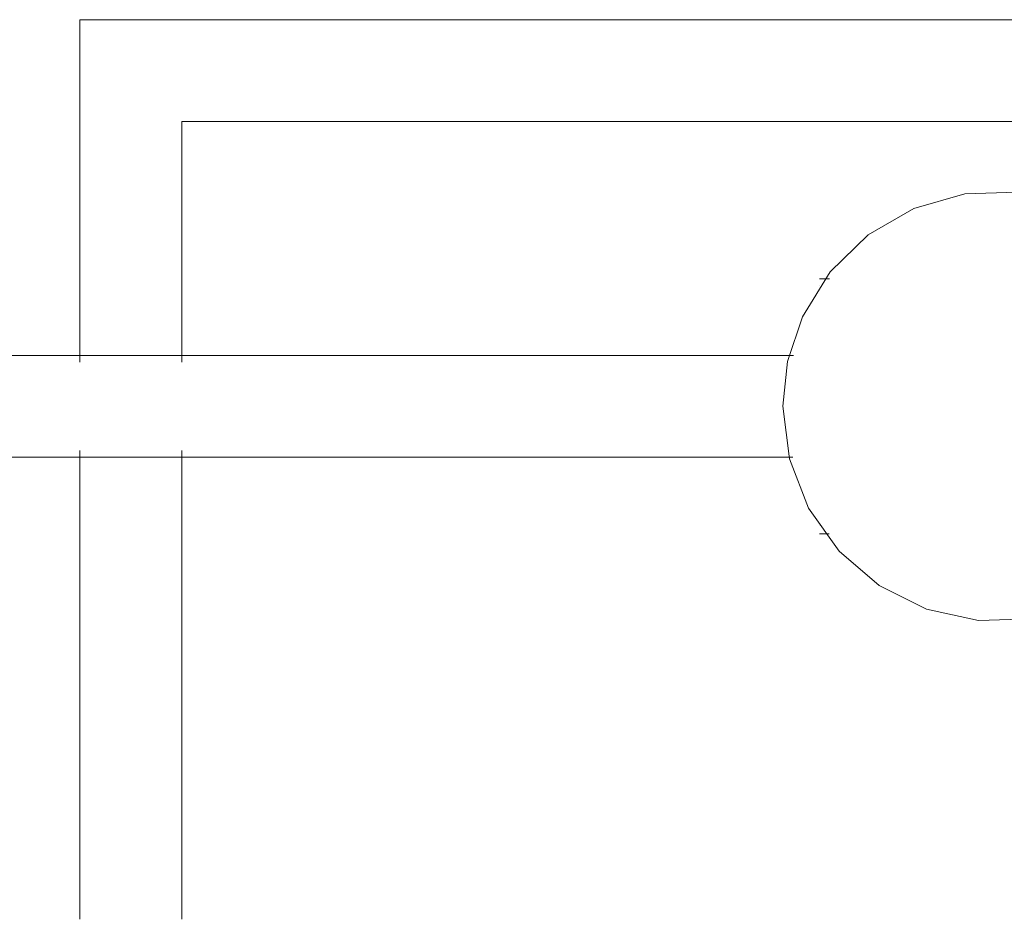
# Model space of a CAD drawing. Header units: inches. Extents: x -1 to 4727, y -3 to 1727.
# Tile 75 of 163: x 2727.89 to 2732.72, y 1377.96 to 1382.37. Entities that reach past the tile are written whole.
import ezdxf

# ---------------------------------------------------------------- set-up
doc = ezdxf.new("R2010")
doc.units = ezdxf.units.IN
doc.header["$LTSCALE"] = 42
doc.header["$MEASUREMENT"] = 0
doc.layers.get('0').update_dxf_attribs({"linetype": 'CONTINUOUS'})
doc.layers.add('I-FURN', color=8, linetype='CONTINUOUS')

# ---------------------------------------------------------------- blocks, each defined once
blk = doc.blocks.new('Game - Foosball Table - Default-3751008-FURNITURE PLAN - FLOOR 09 - EAST')
at = {"lineweight": 9}
for p, q in [((20.5, -4.5), (20.5, 4.5)), ((20.5, 4.5), (20.5, -4.5)), ((21, 4), (21, -4)), ((21, -4), (21, 4)), ((21.7708, -0.8265), (21.7708, -0.875)), ((23.0208, -0.875), (23.0208, -0.8275)), ((21.8034, -0.875), (21.8034, -0.875)), ((22.982, -0.875), (22.982, -0.875)), ((22.1458, -1.0029), (22.1458, -7.2496)), ((22.6458, -7.2471), (22.6458, -1.0049)), ((21, -4), (22.1793, -4)), ((22.1793, -4), (21, -4)), ((22.6123, -4), (24.911, -4)), ((24.911, -4), (22.6123, -4)), ((22.1793, -4.5), (20.5, -4.5)), ((20.5, -4.5), (22.1793, -4.5)), ((24.911, -4.5), (22.6123, -4.5)), ((22.6123, -4.5), (24.911, -4.5))]:
    blk.add_line(p, q, dxfattribs=at)
at = {"lineweight": 9, "flags": 128}
for points in [[(22.3958, 1.0543), (22.1385, 1.0224), (21.8968, 0.9287), (21.6852, 0.7788), (21.5166, 0.5817), (21.4012, 0.3496), (21.346, 0.0962), (21.3542, -0.1629), (21.4255, -0.4122), (21.5555, -0.6366), (21.7363, -0.8225), (21.957, -0.9586), (22.1757, -1.031), (22.3958, -1.0543)], [(22.3958, -1.0543), (22.6532, -1.0224), (22.8949, -0.9287), (23.1065, -0.7788), (23.2751, -0.5817), (23.3905, -0.3496), (23.4457, -0.0962), (23.4374, 0.1629), (23.3662, 0.4122), (23.2362, 0.6366), (23.0554, 0.8225), (22.8347, 0.9586), (22.6159, 1.031), (22.3958, 1.0543)]]:
    blk.add_lwpolyline(points, dxfattribs=at)

msp = doc.modelspace()

# ---------------------------------------------------------------- block references
at = {"layer": 'I-FURN', "rotation": 269.9999999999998}
msp.add_blockref('Game - Foosball Table - Default-3751008-FURNITURE PLAN - FLOOR 09 - EAST', (2732.6875, 1402.875), dxfattribs=at)

doc.saveas('drawing.dxf')
